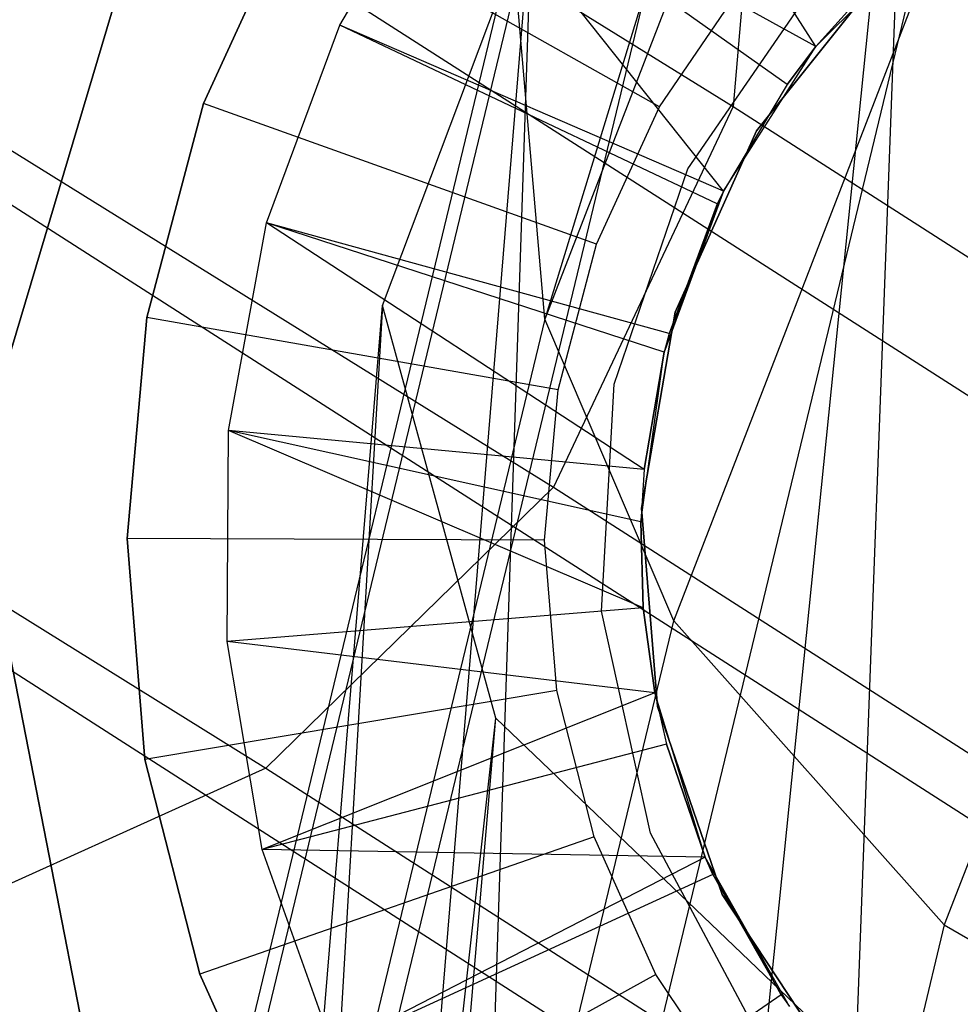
# Model space of a CAD drawing. Extents: x -28.1 to 0, y 0 to 28.1.
# Tile 105 of 215: x -14.2076 to -14.1189, y 14.0308 to 14.1237. Entities that reach past the tile are written whole.
import ezdxf

# ---------------------------------------------------------------- set-up
doc = ezdxf.new("R2010")
doc.units = 0
doc.header["$MEASUREMENT"] = 0
doc.layers.get('0').update_dxf_attribs({"color": 13, "linetype": 'CONTINUOUS'})

# ---------------------------------------------------------------- blocks, each defined once
blk = doc.blocks.new('ORTO_VIII_Z_ZAROWKA_OKAPO0')
at = {"color": 0}
for p, q in [((13.268467, 14.998749, 63.630313), (14.269663, 14.376997, 56.190416)), ((13.268467, 14.998749, 63.630313), (14.269663, 14.376997, 56.190416)), ((13.251589, 14.962821, 63.630741), (14.252731, 14.341099, 56.191243)), ((13.251589, 14.962821, 63.630741), (14.252731, 14.341099, 56.191243)), ((13.224543, 14.936305, 63.629021), (14.225618, 14.314623, 56.190027)), ((13.224543, 14.936305, 63.629021), (14.225618, 14.314623, 56.190027)), ((14.31468, 14.562705, 26.789652), (14.251932, 14.356947, 25.890157)), ((14.31468, 14.562705, 26.789652), (14.251932, 14.356947, 25.890157)), ((14.317586, 14.526874, 26.795166), (14.251932, 14.356947, 25.890157)), ((14.317586, 14.526874, 26.795166), (14.251932, 14.356947, 25.890157)), ((14.264084, 14.328486, 25.895479), (14.329621, 14.498104, 26.798869)), ((14.264084, 14.328486, 25.895479), (14.329621, 14.498104, 26.798869)), ((14.62921, 14.133568, 51.366125), (14.089762, 14.479162, 56.159663)), ((14.62921, 14.133568, 51.366125), (14.089762, 14.479162, 56.159663)), ((14.3079, 14.477086, 25.86018), (14.200283, 14.031325, 24.188141)), ((14.3079, 14.477086, 25.86018), (14.200283, 14.031325, 24.188141)), ((14.354999, 14.469113, 26.801606), (14.289583, 14.29982, 25.899913)), ((14.354999, 14.469113, 26.801606), (14.289583, 14.29982, 25.899913)), ((14.277709, 14.455402, 25.866995), (14.170191, 14.010023, 24.196477)), ((14.277709, 14.455402, 25.866995), (14.170191, 14.010023, 24.196477)), ((14.609624, 14.106293, 51.365813), (14.070165, 14.451893, 56.159452)), ((14.609624, 14.106293, 51.365813), (14.070165, 14.451893, 56.159452)), ((14.258865, 14.42854, 25.874141), (14.151482, 13.98369, 24.205697)), ((14.258865, 14.42854, 25.874141), (14.151482, 13.98369, 24.205697)), ((14.234569, 13.911949, 10.082453), (14.28629, 14.422963, 9.45946)), ((14.234569, 13.911949, 10.082453), (14.28629, 14.422963, 9.45946)), ((14.28629, 14.422963, 9.45946), (14.267727, 13.924903, 10.094512)), ((14.28629, 14.422963, 9.45946), (14.267727, 13.924903, 10.094512)), ((14.277477, 14.38265, 63.808253), (14.255551, 14.417012, 63.847623)), ((14.277477, 14.38265, 63.808253), (14.255551, 14.417012, 63.847623)), ((14.598607, 14.06947, 51.366909), (14.059094, 14.415104, 56.161081)), ((14.598607, 14.06947, 51.366909), (14.059094, 14.415104, 56.161081)), ((14.272868, 14.414083, 56.187783), (14.269663, 14.376997, 56.190416)), ((14.272868, 14.414083, 56.187783), (14.269663, 14.376997, 56.190416)), ((14.198123, 14.34244, 63.764946), (14.216995, 14.405635, 63.764946)), ((14.216995, 14.405635, 63.733448), (14.198123, 14.34244, 63.733448)), ((14.216995, 14.405635, 63.733448), (14.198123, 14.34244, 63.733448)), ((14.198123, 14.34244, 63.764946), (14.216995, 14.405635, 63.764946)), ((14.232596, 14.38468, 63.847623), (14.242659, 14.401851, 63.847623)), ((14.232596, 14.38468, 63.847623), (14.242659, 14.401851, 63.847623)), ((14.268758, 14.369025, 63.808253), (14.242659, 14.401851, 63.847623)), ((14.274762, 14.37906, 63.808253), (14.242659, 14.401851, 63.847623)), ((14.268758, 14.369025, 63.808253), (14.242659, 14.401851, 63.847623)), ((14.274762, 14.37906, 63.808253), (14.242659, 14.401851, 63.847623)), ((14.277477, 14.38265, 63.808253), (14.242659, 14.401851, 63.847623)), ((14.277477, 14.38265, 63.808253), (14.242659, 14.401851, 63.847623)), ((14.209316, 13.890413, 10.064393), (14.250687, 14.39564, 9.433552)), ((14.209316, 13.890413, 10.064393), (14.250687, 14.39564, 9.433552)), ((14.228427, 14.3963, 63.493292), (14.219739, 14.37729, 63.493292)), ((14.219739, 14.37729, 63.847623), (14.228427, 14.3963, 63.847623)), ((14.219739, 14.37729, 63.847623), (14.228427, 14.3963, 63.847623)), ((14.228427, 14.3963, 63.493292), (14.219739, 14.37729, 63.493292)), ((14.262717, 14.376957, 63.453922), (14.228427, 14.3963, 63.493292)), ((14.262717, 14.376957, 63.453922), (14.228427, 14.3963, 63.493292)), ((14.250687, 14.39564, 9.433552), (14.234569, 13.911949, 10.082453)), ((14.250687, 14.39564, 9.433552), (14.234569, 13.911949, 10.082453)), ((14.236611, 14.358235, 9.400566), (14.250687, 14.39564, 9.433552)), ((14.236611, 14.358235, 9.400566), (14.250687, 14.39564, 9.433552)), ((14.277477, 14.38265, 63.493292), (14.28892, 14.394082, 63.493292)), ((14.277477, 14.38265, 63.493292), (14.28892, 14.394082, 63.493292)), ((14.248886, 14.392401, 25.882676), (14.141693, 13.948304, 24.217188)), ((14.248886, 14.392401, 25.882676), (14.141693, 13.948304, 24.217188)), ((14.251932, 14.356947, 25.890157), (14.248886, 14.392401, 25.882676)), ((14.251932, 14.356947, 25.890157), (14.248886, 14.392401, 25.882676)), ((14.283581, 14.389359, 63.567212), (14.271889, 14.3747, 63.567212)), ((14.271889, 14.3747, 64.279814), (14.283581, 14.389359, 64.279814)), ((14.283581, 14.389359, 63.567212), (14.271889, 14.3747, 63.567212)), ((14.271889, 14.3747, 64.279814), (14.283581, 14.389359, 64.279814)), ((14.262717, 14.376957, 63.453922), (14.270731, 14.388708, 63.453922)), ((14.262717, 14.376957, 63.453922), (14.270731, 14.388708, 63.453922)), ((14.265397, 14.371108, 64.524786), (14.277544, 14.38878, 64.524786)), ((14.265397, 14.371108, 63.942112), (14.277544, 14.38878, 63.942112)), ((14.265397, 14.371108, 64.524786), (14.277544, 14.38878, 64.524786)), ((14.265397, 14.371108, 63.942112), (14.277544, 14.38878, 63.942112)), ((14.283208, 14.388994, 63.808253), (14.277477, 14.38265, 63.493292)), ((14.283208, 14.388994, 63.808253), (14.277477, 14.38265, 63.808253)), ((14.283208, 14.388994, 63.808253), (14.277477, 14.38265, 63.493292)), ((14.283208, 14.388994, 63.808253), (14.277477, 14.38265, 63.808253)), ((14.225668, 14.366024, 63.847623), (14.232596, 14.38468, 63.847623)), ((14.225668, 14.366024, 63.847623), (14.232596, 14.38468, 63.847623)), ((14.268168, 14.36781, 63.808253), (14.232596, 14.38468, 63.847623)), ((14.268168, 14.36781, 63.808253), (14.232596, 14.38468, 63.847623)), ((14.268758, 14.369025, 63.808253), (14.232596, 14.38468, 63.847623)), ((14.268758, 14.369025, 63.808253), (14.232596, 14.38468, 63.847623)), ((14.268758, 14.369025, 63.493292), (14.277477, 14.38265, 63.493292)), ((14.268758, 14.369025, 63.493292), (14.277477, 14.38265, 63.493292)), ((14.277477, 14.38265, 63.808253), (14.274762, 14.37906, 63.808253)), ((14.274762, 14.37906, 63.808253), (14.277477, 14.38265, 63.493292)), ((14.274762, 14.37906, 63.808253), (14.277477, 14.38265, 63.493292)), ((14.277477, 14.38265, 63.808253), (14.274762, 14.37906, 63.808253)), ((14.277477, 14.38265, 63.808253), (14.277477, 14.38265, 63.493292)), ((14.277477, 14.38265, 63.808253), (14.277477, 14.38265, 63.493292)), ((14.274762, 14.37906, 63.808253), (14.268758, 14.369025, 63.493292)), ((14.274762, 14.37906, 63.808253), (14.268758, 14.369025, 63.493292)), ((14.274762, 14.37906, 63.808253), (14.268758, 14.369025, 63.808253)), ((14.274762, 14.37906, 63.808253), (14.268758, 14.369025, 63.808253)), ((14.219739, 14.37729, 63.493292), (14.214387, 14.357086, 63.493292)), ((14.214387, 14.357086, 63.847623), (14.219739, 14.37729, 63.847623)), ((14.214387, 14.357086, 63.847623), (14.219739, 14.37729, 63.847623)), ((14.219739, 14.37729, 63.493292), (14.214387, 14.357086, 63.493292)), ((14.219739, 14.37729, 63.493292), (14.219739, 14.37729, 63.847623)), ((14.219739, 14.37729, 63.493292), (14.219739, 14.37729, 63.847623)), ((14.256804, 14.364021, 63.453922), (14.219739, 14.37729, 63.493292)), ((14.256804, 14.364021, 63.453922), (14.219739, 14.37729, 63.493292)), ((14.269663, 14.376997, 56.190416), (14.252731, 14.341099, 56.191243)), ((14.269663, 14.376997, 56.190416), (14.252731, 14.341099, 56.191243)), ((14.256804, 14.364021, 63.453922), (14.262717, 14.376957, 63.453922)), ((14.256804, 14.364021, 63.453922), (14.262717, 14.376957, 63.453922)), ((14.269663, 14.376997, 56.190416), (14.80986, 14.030938, 51.389992)), ((14.269663, 14.376997, 56.190416), (14.80986, 14.030938, 51.389992)), ((14.271889, 14.3747, 63.567212), (14.264212, 14.357593, 63.567212)), ((14.264212, 14.357593, 64.279814), (14.271889, 14.3747, 64.279814)), ((14.271889, 14.3747, 63.567212), (14.264212, 14.357593, 63.567212)), ((14.264212, 14.357593, 64.279814), (14.271889, 14.3747, 64.279814)), ((14.271889, 14.3747, 63.567212), (14.271889, 14.3747, 64.279814)), ((14.271889, 14.3747, 63.567212), (14.271889, 14.3747, 64.279814)), ((14.25847, 14.350814, 64.524786), (14.265397, 14.371108, 64.524786)), ((14.25847, 14.350814, 63.942112), (14.265397, 14.371108, 63.942112)), ((14.25847, 14.350814, 64.524786), (14.265397, 14.371108, 64.524786)), ((14.25847, 14.350814, 63.942112), (14.265397, 14.371108, 63.942112)), ((14.265397, 14.371108, 63.942112), (14.265397, 14.371108, 64.524786)), ((14.265397, 14.371108, 63.942112), (14.265397, 14.371108, 64.524786)), ((14.268758, 14.369025, 63.808253), (14.263172, 14.353844, 63.493292)), ((14.263172, 14.353844, 63.493292), (14.268758, 14.369025, 63.493292)), ((14.268758, 14.369025, 63.808253), (14.263172, 14.353844, 63.493292)), ((14.263172, 14.353844, 63.493292), (14.268758, 14.369025, 63.493292)), ((14.268758, 14.369025, 63.808253), (14.268168, 14.36781, 63.808253)), ((14.268758, 14.369025, 63.808253), (14.268168, 14.36781, 63.808253)), ((14.268758, 14.369025, 63.808253), (14.268758, 14.369025, 63.493292)), ((14.268758, 14.369025, 63.808253), (14.268758, 14.369025, 63.493292)), ((14.268168, 14.36781, 63.808253), (14.263172, 14.353844, 63.493292)), ((14.268168, 14.36781, 63.808253), (14.263172, 14.353844, 63.493292)), ((14.268168, 14.36781, 63.808253), (14.263629, 14.355586, 63.808253)), ((14.268168, 14.36781, 63.808253), (14.263629, 14.355586, 63.808253)), ((14.222084, 14.346447, 63.847623), (14.225668, 14.366024, 63.847623)), ((14.222084, 14.346447, 63.847623), (14.225668, 14.366024, 63.847623)), ((14.261281, 14.342761, 63.808253), (14.225668, 14.366024, 63.847623)), ((14.263172, 14.353844, 63.808253), (14.225668, 14.366024, 63.847623)), ((14.261281, 14.342761, 63.808253), (14.225668, 14.366024, 63.847623)), ((14.263172, 14.353844, 63.808253), (14.225668, 14.366024, 63.847623)), ((14.263629, 14.355586, 63.808253), (14.225668, 14.366024, 63.847623)), ((14.263629, 14.355586, 63.808253), (14.225668, 14.366024, 63.847623)), ((14.253164, 14.350271, 63.453922), (14.256804, 14.364021, 63.453922)), ((14.253164, 14.350271, 63.453922), (14.256804, 14.364021, 63.453922)), ((14.193599, 13.835799, 10.021813), (14.236611, 14.358235, 9.400566)), ((14.193599, 13.835799, 10.021813), (14.236611, 14.358235, 9.400566)), ((14.196197, 13.866242, 10.045138), (14.236611, 14.358235, 9.400566)), ((14.196197, 13.866242, 10.045138), (14.236611, 14.358235, 9.400566)), ((14.236611, 14.358235, 9.400566), (14.209316, 13.890413, 10.064393)), ((14.236611, 14.358235, 9.400566), (14.209316, 13.890413, 10.064393)), ((14.247288, 14.319317, 9.368057), (14.236611, 14.358235, 9.400566)), ((14.247288, 14.319317, 9.368057), (14.236611, 14.358235, 9.400566)), ((14.264212, 14.357593, 63.567212), (14.261029, 14.339114, 63.567212)), ((14.261029, 14.339114, 64.279814), (14.264212, 14.357593, 64.279814)), ((14.264212, 14.357593, 63.567212), (14.261029, 14.339114, 63.567212)), ((14.261029, 14.339114, 64.279814), (14.264212, 14.357593, 64.279814)), ((14.264212, 14.357593, 63.567212), (14.264212, 14.357593, 64.279814)), ((14.264212, 14.357593, 63.567212), (14.264212, 14.357593, 64.279814)), ((14.251932, 14.356947, 25.890157), (14.144937, 13.913623, 24.227699)), ((14.251932, 14.356947, 25.890157), (14.144937, 13.913623, 24.227699)), ((14.214387, 14.357086, 63.493292), (14.212529, 14.336268, 63.493292)), ((14.212529, 14.336268, 63.847623), (14.214387, 14.357086, 63.847623)), ((14.212529, 14.336268, 63.847623), (14.214387, 14.357086, 63.847623)), ((14.214387, 14.357086, 63.493292), (14.212529, 14.336268, 63.493292)), ((14.214387, 14.357086, 63.493292), (14.214387, 14.357086, 63.847623)), ((14.214387, 14.357086, 63.493292), (14.214387, 14.357086, 63.847623)), ((14.253164, 14.350271, 63.453922), (14.214387, 14.357086, 63.493292)), ((14.253164, 14.350271, 63.453922), (14.214387, 14.357086, 63.493292)), ((14.264084, 14.328486, 25.895479), (14.251932, 14.356947, 25.890157)), ((14.264084, 14.328486, 25.895479), (14.251932, 14.356947, 25.890157)), ((14.263629, 14.355586, 63.808253), (14.263172, 14.353844, 63.493292)), ((14.263629, 14.355586, 63.808253), (14.263172, 14.353844, 63.808253)), ((14.263629, 14.355586, 63.808253), (14.263172, 14.353844, 63.493292)), ((14.263629, 14.355586, 63.808253), (14.263172, 14.353844, 63.808253)), ((14.260981, 14.337819, 63.493292), (14.263172, 14.353844, 63.493292)), ((14.260981, 14.337819, 63.493292), (14.263172, 14.353844, 63.493292)), ((14.263172, 14.353844, 63.808253), (14.261281, 14.342761, 63.808253)), ((14.261281, 14.342761, 63.808253), (14.263172, 14.353844, 63.493292)), ((14.261281, 14.342761, 63.808253), (14.263172, 14.353844, 63.493292)), ((14.263172, 14.353844, 63.808253), (14.261281, 14.342761, 63.808253)), ((14.263172, 14.353844, 63.808253), (14.263172, 14.353844, 63.493292)), ((14.263172, 14.353844, 63.808253), (14.263172, 14.353844, 63.493292)), ((14.251899, 14.336105, 63.453922), (14.253164, 14.350271, 63.453922)), ((14.251899, 14.336105, 63.453922), (14.253164, 14.350271, 63.453922)), ((14.257272, 14.329404, 64.524786), (14.25847, 14.350814, 64.524786)), ((14.257272, 14.329404, 63.942112), (14.25847, 14.350814, 63.942112)), ((14.257272, 14.329404, 64.524786), (14.25847, 14.350814, 64.524786)), ((14.257272, 14.329404, 63.942112), (14.25847, 14.350814, 63.942112)), ((14.25847, 14.350814, 63.942112), (14.25847, 14.350814, 64.524786)), ((14.25847, 14.350814, 63.942112), (14.25847, 14.350814, 64.524786)), ((14.221954, 14.326546, 63.847623), (14.222084, 14.346447, 63.847623)), ((14.221954, 14.326546, 63.847623), (14.222084, 14.346447, 63.847623)), ((14.261197, 14.329722, 63.808253), (14.222084, 14.346447, 63.847623)), ((14.260981, 14.337819, 63.808253), (14.222084, 14.346447, 63.847623)), ((14.261197, 14.329722, 63.808253), (14.222084, 14.346447, 63.847623)), ((14.260981, 14.337819, 63.808253), (14.222084, 14.346447, 63.847623)), ((14.261281, 14.342761, 63.808253), (14.222084, 14.346447, 63.847623)), ((14.261281, 14.342761, 63.808253), (14.222084, 14.346447, 63.847623)), ((14.261281, 14.342761, 63.808253), (14.260981, 14.337819, 63.493292)), ((14.261281, 14.342761, 63.808253), (14.260981, 14.337819, 63.493292)), ((14.261281, 14.342761, 63.808253), (14.260981, 14.337819, 63.808253)), ((14.261281, 14.342761, 63.808253), (14.260981, 14.337819, 63.808253)), ((14.210782, 14.277713, 63.764946), (14.198123, 14.34244, 63.764946)), ((14.198123, 14.34244, 63.733448), (14.210782, 14.277713, 63.733448)), ((14.198123, 14.34244, 63.733448), (14.210782, 14.277713, 63.733448)), ((14.210782, 14.277713, 63.764946), (14.198123, 14.34244, 63.764946)), ((14.252731, 14.341099, 56.191243), (14.225618, 14.314623, 56.190027)), ((14.252731, 14.341099, 56.191243), (14.225618, 14.314623, 56.190027)), ((14.252731, 14.341099, 56.191243), (14.792966, 13.995018, 51.390458)), ((14.252731, 14.341099, 56.191243), (14.792966, 13.995018, 51.390458)), ((14.261029, 14.339114, 63.567212), (14.261029, 14.339114, 64.279814)), ((14.261029, 14.339114, 63.567212), (14.26254, 14.320425, 63.567212)), ((14.26254, 14.320425, 64.279814), (14.261029, 14.339114, 64.279814)), ((14.261029, 14.339114, 63.567212), (14.261029, 14.339114, 64.279814)), ((14.261029, 14.339114, 63.567212), (14.26254, 14.320425, 63.567212)), ((14.26254, 14.320425, 64.279814), (14.261029, 14.339114, 64.279814)), ((14.260981, 14.337819, 63.808253), (14.260981, 14.337819, 63.493292)), ((14.260981, 14.337819, 63.808253), (14.260981, 14.337819, 63.493292)), ((14.260981, 14.337819, 63.808253), (14.261197, 14.329722, 63.808253)), ((14.261197, 14.329722, 63.493292), (14.260981, 14.337819, 63.493292)), ((14.261197, 14.329722, 63.493292), (14.260981, 14.337819, 63.493292)), ((14.260981, 14.337819, 63.808253), (14.261197, 14.329722, 63.808253)), ((14.212529, 14.336268, 63.493292), (14.212529, 14.336268, 63.847623)), ((14.212529, 14.336268, 63.493292), (14.214214, 14.315435, 63.493292)), ((14.214214, 14.315435, 63.847623), (14.212529, 14.336268, 63.847623)), ((14.212529, 14.336268, 63.493292), (14.212529, 14.336268, 63.847623)), ((14.214214, 14.315435, 63.847623), (14.212529, 14.336268, 63.847623)), ((14.251899, 14.336105, 63.453922), (14.212529, 14.336268, 63.493292)), ((14.212529, 14.336268, 63.493292), (14.214214, 14.315435, 63.493292)), ((14.251899, 14.336105, 63.453922), (14.212529, 14.336268, 63.493292)), ((14.253046, 14.321927, 63.453922), (14.251899, 14.336105, 63.453922)), ((14.253046, 14.321927, 63.453922), (14.251899, 14.336105, 63.453922)), ((14.261197, 14.329722, 63.808253), (14.221954, 14.326546, 63.847623)), ((14.261197, 14.329722, 63.808253), (14.221954, 14.326546, 63.847623)), ((14.261197, 14.329722, 63.808253), (14.261197, 14.329722, 63.493292)), ((14.261197, 14.329722, 63.808253), (14.261197, 14.329722, 63.493292)), ((14.261197, 14.329722, 63.808253), (14.262286, 14.321696, 63.808253)), ((14.262286, 14.321696, 63.493292), (14.261197, 14.329722, 63.493292)), ((14.262286, 14.321696, 63.493292), (14.261197, 14.329722, 63.493292)), ((14.261197, 14.329722, 63.808253), (14.262286, 14.321696, 63.808253)), ((14.261896, 14.308466, 64.524786), (14.257272, 14.329404, 64.524786)), ((14.257272, 14.329404, 64.524786), (14.257272, 14.329404, 63.942112)), ((14.261896, 14.308466, 63.942112), (14.257272, 14.329404, 63.942112)), ((14.257272, 14.329404, 64.524786), (14.257272, 14.329404, 63.942112)), ((14.261896, 14.308466, 64.524786), (14.257272, 14.329404, 64.524786)), ((14.261896, 14.308466, 63.942112), (14.257272, 14.329404, 63.942112)), ((14.157253, 13.885812, 24.235559), (14.264084, 14.328486, 25.895479)), ((14.157253, 13.885812, 24.235559), (14.264084, 14.328486, 25.895479)), ((14.264084, 14.328486, 25.895479), (14.289583, 14.29982, 25.899913)), ((14.264084, 14.328486, 25.895479), (14.289583, 14.29982, 25.899913)), ((14.225282, 14.306924, 63.847623), (14.221954, 14.326546, 63.847623)), ((14.262286, 14.321696, 63.808253), (14.221954, 14.326546, 63.847623)), ((14.225282, 14.306924, 63.847623), (14.221954, 14.326546, 63.847623)), ((14.262286, 14.321696, 63.808253), (14.221954, 14.326546, 63.847623)), ((14.253046, 14.321927, 63.453922), (14.214214, 14.315435, 63.493292)), ((14.253046, 14.321927, 63.453922), (14.214214, 14.315435, 63.493292)), ((14.262286, 14.321696, 63.808253), (14.225282, 14.306924, 63.847623)), ((14.262286, 14.321696, 63.808253), (14.225282, 14.306924, 63.847623)), ((14.256573, 14.308148, 63.453922), (14.253046, 14.321927, 63.453922)), ((14.256573, 14.308148, 63.453922), (14.253046, 14.321927, 63.453922)), ((14.262286, 14.321696, 63.493292), (14.262286, 14.321696, 63.808253)), ((14.267027, 14.306231, 63.493292), (14.262286, 14.321696, 63.493292)), ((14.262286, 14.321696, 63.493292), (14.263377, 14.316866, 63.808253)), ((14.262286, 14.321696, 63.493292), (14.263377, 14.316866, 63.808253)), ((14.262286, 14.321696, 63.493292), (14.262286, 14.321696, 63.808253)), ((14.262286, 14.321696, 63.808253), (14.263377, 14.316866, 63.808253)), ((14.267027, 14.306231, 63.493292), (14.262286, 14.321696, 63.493292)), ((14.262286, 14.321696, 63.808253), (14.263377, 14.316866, 63.808253)), ((14.26254, 14.320425, 63.567212), (14.26254, 14.320425, 64.279814)), ((14.26254, 14.320425, 63.567212), (14.268653, 14.302699, 63.567212)), ((14.268653, 14.302699, 64.279814), (14.26254, 14.320425, 64.279814)), ((14.26254, 14.320425, 63.567212), (14.26254, 14.320425, 64.279814)), ((14.26254, 14.320425, 63.567212), (14.268653, 14.302699, 63.567212)), ((14.268653, 14.302699, 64.279814), (14.26254, 14.320425, 64.279814)), ((14.193599, 13.835799, 10.021813), (14.247288, 14.319317, 9.368057)), ((14.193599, 13.835799, 10.021813), (14.247288, 14.319317, 9.368057)), ((14.203617, 13.807665, 10.001085), (14.247288, 14.319317, 9.368057)), ((14.203617, 13.807665, 10.001085), (14.247288, 14.319317, 9.368057)), ((14.280269, 14.287803, 9.343474), (14.247288, 14.319317, 9.368057)), ((14.280269, 14.287803, 9.343474), (14.247288, 14.319317, 9.368057)), ((14.263377, 14.316866, 63.808253), (14.225282, 14.306924, 63.847623)), ((14.263377, 14.316866, 63.808253), (14.225282, 14.306924, 63.847623)), ((14.267027, 14.306231, 63.493292), (14.263377, 14.316866, 63.808253)), ((14.263377, 14.316866, 63.808253), (14.267027, 14.306231, 63.808253)), ((14.267027, 14.306231, 63.493292), (14.263377, 14.316866, 63.808253)), ((14.263377, 14.316866, 63.808253), (14.267027, 14.306231, 63.808253)), ((14.214214, 14.315435, 63.493292), (14.214214, 14.315435, 63.847623)), ((14.214214, 14.315435, 63.493292), (14.219398, 14.295187, 63.493292)), ((14.219398, 14.295187, 63.847623), (14.214214, 14.315435, 63.847623)), ((14.214214, 14.315435, 63.493292), (14.214214, 14.315435, 63.847623)), ((14.219398, 14.295187, 63.847623), (14.214214, 14.315435, 63.847623)), ((14.214214, 14.315435, 63.493292), (14.219398, 14.295187, 63.493292)), ((14.225618, 14.314623, 56.190027), (14.19139, 14.299127, 56.187033)), ((14.225618, 14.314623, 56.190027), (14.19139, 14.299127, 56.187033)), ((14.225618, 14.314623, 56.190027), (14.76584, 13.968552, 51.389352)), ((14.225618, 14.314623, 56.190027), (14.76584, 13.968552, 51.389352)), ((14.271998, 14.289551, 64.524786), (14.261896, 14.308466, 64.524786)), ((14.271998, 14.289551, 63.942112), (14.261896, 14.308466, 63.942112)), ((14.261896, 14.308466, 63.942112), (14.261896, 14.308466, 64.524786)), ((14.271998, 14.289551, 64.524786), (14.261896, 14.308466, 64.524786)), ((14.261896, 14.308466, 63.942112), (14.261896, 14.308466, 64.524786)), ((14.271998, 14.289551, 63.942112), (14.261896, 14.308466, 63.942112)), ((14.256573, 14.308148, 63.453922), (14.219398, 14.295187, 63.493292)), ((14.256573, 14.308148, 63.453922), (14.219398, 14.295187, 63.493292)), ((14.262377, 14.295163, 63.453922), (14.256573, 14.308148, 63.453922)), ((14.262377, 14.295163, 63.453922), (14.256573, 14.308148, 63.453922)), ((14.231967, 14.288179, 63.847623), (14.225282, 14.306924, 63.847623)), ((14.267027, 14.306231, 63.808253), (14.225282, 14.306924, 63.847623)), ((14.231967, 14.288179, 63.847623), (14.225282, 14.306924, 63.847623)), ((14.267027, 14.306231, 63.808253), (14.225282, 14.306924, 63.847623)), ((14.267027, 14.306231, 63.808253), (14.231967, 14.288179, 63.847623)), ((14.267027, 14.306231, 63.808253), (14.231967, 14.288179, 63.847623)), ((14.267027, 14.306231, 63.808253), (14.267027, 14.306231, 63.493292)), ((14.267027, 14.306231, 63.808253), (14.267757, 14.304585, 63.808253)), ((14.267757, 14.304585, 63.808253), (14.267027, 14.306231, 63.493292)), ((14.267027, 14.306231, 63.808253), (14.267027, 14.306231, 63.493292)), ((14.267757, 14.304585, 63.808253), (14.267027, 14.306231, 63.493292)), ((14.274203, 14.29325, 63.808253), (14.267027, 14.306231, 63.493292)), ((14.274203, 14.29325, 63.808253), (14.267027, 14.306231, 63.493292)), ((14.27498, 14.292146, 63.493292), (14.267027, 14.306231, 63.493292)), ((14.27498, 14.292146, 63.493292), (14.267027, 14.306231, 63.493292)), ((14.267027, 14.306231, 63.808253), (14.267757, 14.304585, 63.808253)), ((14.267757, 14.304585, 63.808253), (14.231967, 14.288179, 63.847623)), ((14.267757, 14.304585, 63.808253), (14.231967, 14.288179, 63.847623)), ((14.267757, 14.304585, 63.808253), (14.274203, 14.29325, 63.808253)), ((14.267757, 14.304585, 63.808253), (14.274203, 14.29325, 63.808253)), ((14.268653, 14.302699, 63.567212), (14.268653, 14.302699, 64.279814)), ((14.268653, 14.302699, 63.567212), (14.278983, 14.287049, 63.567212)), ((14.278983, 14.287049, 64.279814), (14.268653, 14.302699, 64.279814)), ((14.268653, 14.302699, 63.567212), (14.268653, 14.302699, 64.279814)), ((14.268653, 14.302699, 63.567212), (14.278983, 14.287049, 63.567212)), ((14.278983, 14.287049, 64.279814), (14.268653, 14.302699, 64.279814)), ((14.289583, 14.29982, 25.899913), (14.182927, 13.857838, 24.242688)), ((14.289583, 14.29982, 25.899913), (14.182927, 13.857838, 24.242688)), ((14.289583, 14.29982, 25.899913), (14.317514, 14.283792, 25.901436)), ((14.289583, 14.29982, 25.899913), (14.317514, 14.283792, 25.901436)), ((14.219398, 14.295187, 63.493292), (14.219398, 14.295187, 63.847623)), ((14.219398, 14.295187, 63.493292), (14.227927, 14.276105, 63.493292)), ((14.227927, 14.276105, 63.847623), (14.219398, 14.295187, 63.847623)), ((14.219398, 14.295187, 63.493292), (14.219398, 14.295187, 63.847623)), ((14.227927, 14.276105, 63.847623), (14.219398, 14.295187, 63.847623)), ((14.219398, 14.295187, 63.493292), (14.227927, 14.276105, 63.493292)), ((14.262377, 14.295163, 63.453922), (14.227927, 14.276105, 63.493292)), ((14.262377, 14.295163, 63.453922), (14.227927, 14.276105, 63.493292)), ((14.270293, 14.283346, 63.453922), (14.262377, 14.295163, 63.453922)), ((14.270293, 14.283346, 63.453922), (14.262377, 14.295163, 63.453922)), ((14.274203, 14.29325, 63.808253), (14.241806, 14.27088, 63.847623)), ((14.274203, 14.29325, 63.808253), (14.241806, 14.27088, 63.847623)), ((14.274203, 14.29325, 63.808253), (14.27498, 14.292146, 63.493292)), ((14.274203, 14.29325, 63.808253), (14.27498, 14.292146, 63.808253)), ((14.274203, 14.29325, 63.808253), (14.27498, 14.292146, 63.493292)), ((14.274203, 14.29325, 63.808253), (14.27498, 14.292146, 63.808253))]:
    blk.add_line(p, q, dxfattribs=at)

msp = doc.modelspace()

# ---------------------------------------------------------------- block references
at = {"color": 0}
msp.add_blockref('ORTO_VIII_Z_ZAROWKA_OKAPO0', (-28.410001, -0.26151, -0.641667), dxfattribs=at)

doc.saveas('drawing.dxf')
